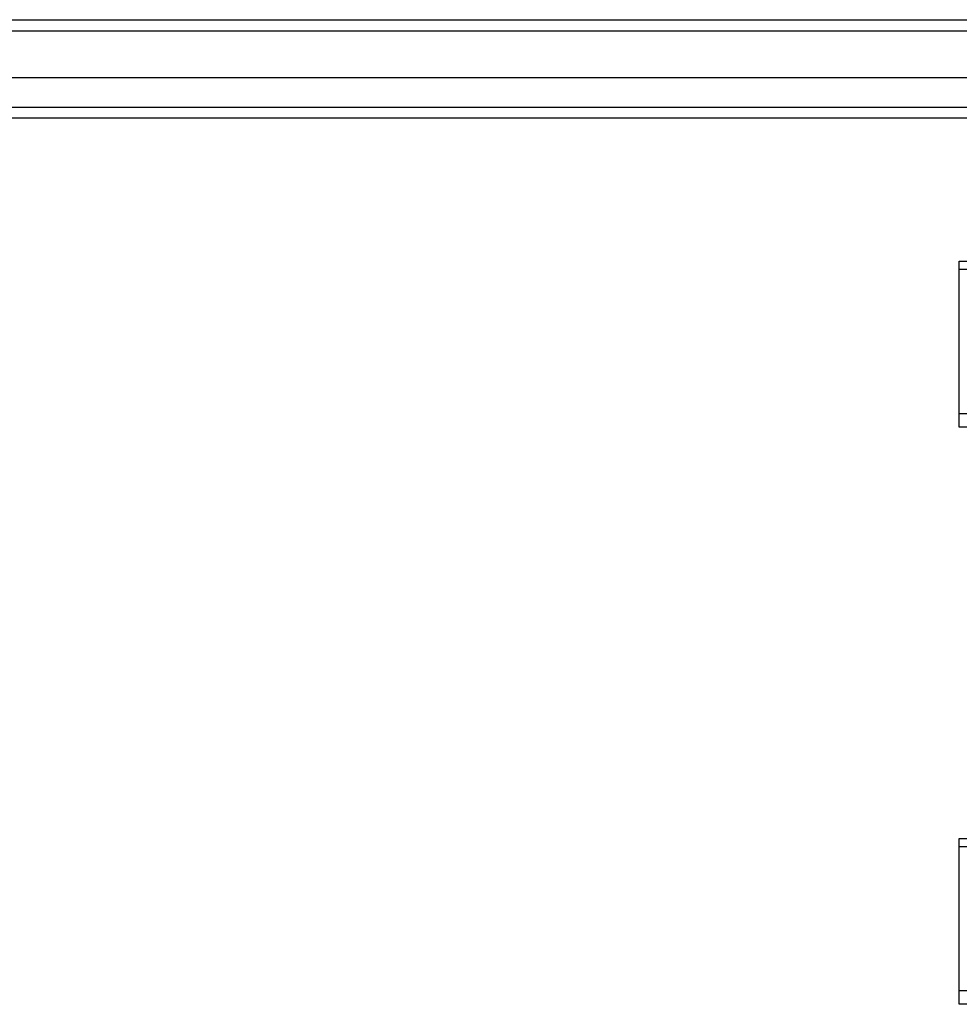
# Model space of a CAD drawing. Header units: inches. Extents: x 48.1 to 120.1, y 31.5 to 55.7.
# Tile 12 of 85: x 56.3 to 64.6, y 46 to 54.6. Entities that reach past the tile are written whole.
import ezdxf

# ---------------------------------------------------------------- set-up
doc = ezdxf.new("R2010")
doc.units = ezdxf.units.IN
doc.header["$MEASUREMENT"] = 0
doc.layers.add('Visible Edges(ANSI)', color=7, linetype='Continuous', lineweight=25)
doc.layers.add('Visible Tangent Edges(ANSI)', color=7, linetype='Continuous', lineweight=25)

msp = doc.modelspace()

# ---------------------------------------------------------------- linework, layer by layer
at = {"layer": 'Visible Edges(ANSI)'}
for p, q in [((48.1528, 54.601), (119.1877, 54.601)), ((119.3452, 54.0892), (48.7625, 54.0892)), ((119.1567, 53.7349), (48.951, 53.7349)), ((64.5538, 52.4085), (64.5538, 52.4782)), ((64.5538, 52.4782), (118.5538, 52.4782)), ((64.5538, 51.1388), (64.5538, 52.4085)), ((64.5538, 51.0215), (64.5538, 51.1388)), ((118.5538, 51.0215), (64.5538, 51.0215)), ((64.5538, 47.3375), (64.5538, 47.4072)), ((64.5538, 47.4072), (118.5538, 47.4072)), ((64.5538, 46.0678), (64.5538, 47.3375)), ((64.5538, 45.9505), (64.5538, 46.0678)), ((118.5538, 45.9505), (64.5538, 45.9505))]:
    msp.add_line(p, q, dxfattribs=at)
at = {"layer": 'Visible Tangent Edges(ANSI)'}
for p, q in [((48.1528, 54.502), (119.9548, 54.502)), ((48.821, 53.8339), (119.2867, 53.8339)), ((64.5538, 52.4085), (118.5538, 52.4085)), ((118.5538, 51.1388), (64.5538, 51.1388)), ((64.5538, 47.3375), (118.5538, 47.3375)), ((118.5538, 46.0678), (64.5538, 46.0678))]:
    msp.add_line(p, q, dxfattribs=at)

doc.saveas('drawing.dxf')
